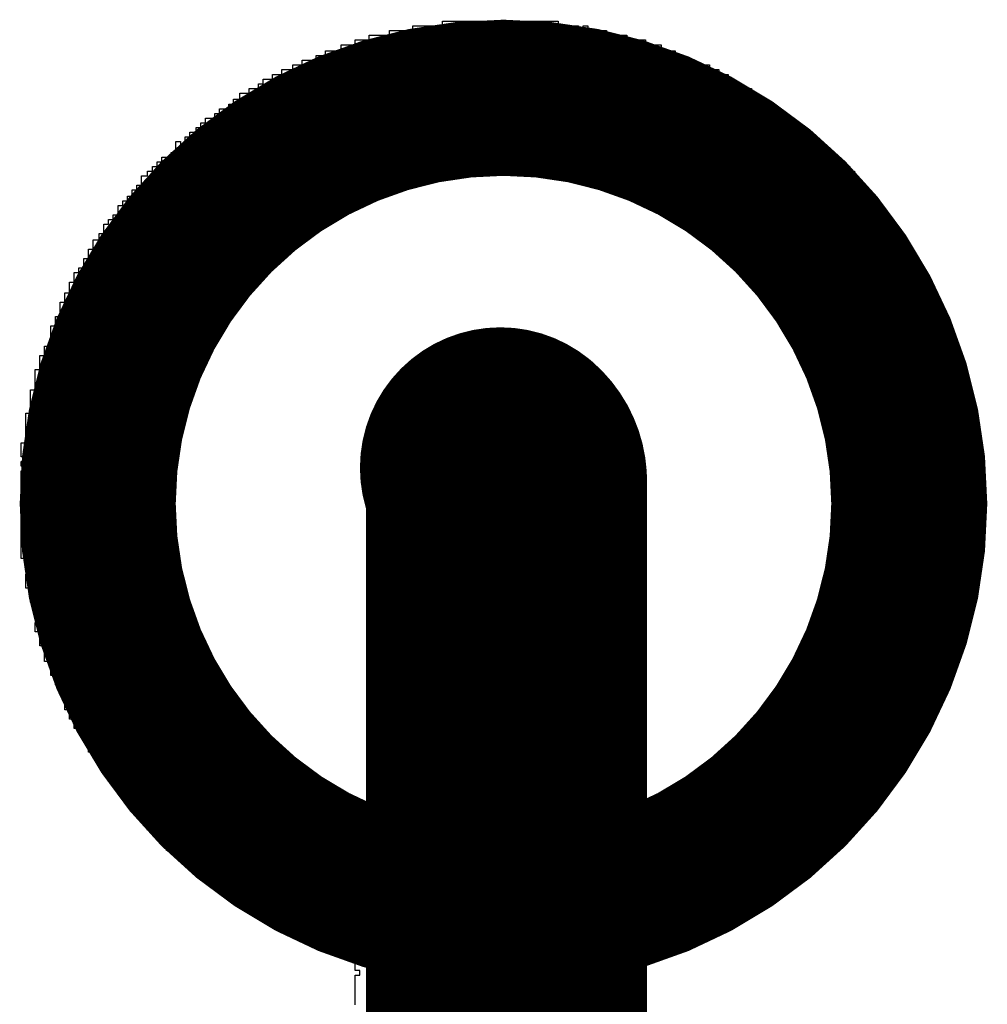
# Model space of a CAD drawing. Extents: x -0.07 to 0.95, y -0.15 to 2.1.
# Tile 15 of 26: x 0.6225 to 0.6845, y 0.7036 to 0.7667. Entities that reach past the tile are written whole.
import ezdxf

# ---------------------------------------------------------------- set-up
doc = ezdxf.new("R2010")
doc.units = 0
doc.layers.get('0').update_dxf_attribs({"linetype": 'CONTINUOUS'})
doc.layers.add('gto', color=2, linetype='CONTINUOUS')

# ---------------------------------------------------------------- blocks, each defined once
blk = doc.blocks.new('D56')
at = {"const_width": 0.005}
blk.add_lwpolyline([(-0.0025, 0, 1), (0.0025, 0, 1)], format="xyb", close=True, dxfattribs=at)
blk = doc.blocks.new('D55')
at = {"const_width": 0.009}
blk.add_lwpolyline([(-0.0045, 0, 1), (0.0045, 0, 1)], format="xyb", close=True, dxfattribs=at)

msp = doc.modelspace()

# ---------------------------------------------------------------- linework, layer by layer
at = {"layer": 'gto', "color": 2}
for points, const_width in [([(0.6795, 0.7357, 1), (0.6275, 0.7357)], 0.01), ([(0.6537, 0.7371, 0.22645), (0.6533, 0.738)], 0.018), ([(0.6275, 0.7357, 1), (0.6795, 0.7357)], 0.01)]:
    msp.add_lwpolyline(points, format="xyb", dxfattribs=dict(at, const_width=const_width))
for points in [[(0.644, 0.7036), (0.644, 0.7039), (0.644, 0.7042), (0.644, 0.7045), (0.644, 0.7049), (0.644, 0.7052), (0.644, 0.7055), (0.6443, 0.7055), (0.6443, 0.7058), (0.644, 0.7058), (0.644, 0.7061), (0.644, 0.7064), (0.644, 0.7067), (0.6431, 0.7067), (0.6431, 0.707), (0.6424, 0.707), (0.6424, 0.7073), (0.6415, 0.7073), (0.6415, 0.7077), (0.6409, 0.7077), (0.6409, 0.708), (0.6403, 0.708), (0.6403, 0.7083), (0.6397, 0.7083), (0.6397, 0.7086), (0.639, 0.7086), (0.639, 0.7089), (0.6384, 0.7089), (0.6384, 0.7092), (0.6378, 0.7092), (0.6378, 0.7095), (0.6372, 0.7095), (0.6372, 0.7098), (0.6369, 0.7098), (0.6369, 0.7101), (0.6369, 0.7104), (0.6366, 0.7104), (0.6366, 0.7108), (0.6362, 0.7108), (0.6362, 0.7104), (0.6366, 0.7104), (0.6366, 0.7101), (0.6362, 0.7101), (0.6362, 0.7104), (0.6359, 0.7104), (0.6359, 0.7108), (0.6353, 0.7108), (0.6353, 0.7111), (0.635, 0.7111), (0.635, 0.7114), (0.6347, 0.7114), (0.6347, 0.7117), (0.6341, 0.7117), (0.6341, 0.712), (0.6338, 0.712), (0.6338, 0.7123), (0.6334, 0.7123), (0.6334, 0.7126), (0.6331, 0.7126), (0.6331, 0.7129), (0.6334, 0.7129), (0.6334, 0.7132), (0.6331, 0.7132), (0.6331, 0.7129), (0.6328, 0.7129), (0.6328, 0.7132), (0.6325, 0.7132), (0.6325, 0.7135), (0.6319, 0.7135), (0.6319, 0.7139), (0.6316, 0.7139), (0.6316, 0.7142), (0.6313, 0.7142), (0.6313, 0.7145), (0.631, 0.7145), (0.631, 0.7148), (0.6307, 0.7148), (0.6307, 0.7151), (0.6307, 0.7154), (0.6303, 0.7154), (0.6303, 0.7157), (0.63, 0.7157), (0.63, 0.716), (0.6297, 0.716), (0.6297, 0.7163), (0.6294, 0.7163), (0.6294, 0.7167), (0.6291, 0.7167), (0.6291, 0.717), (0.6291, 0.7173), (0.6288, 0.7173), (0.6288, 0.7176), (0.6285, 0.7176), (0.6285, 0.7179), (0.6282, 0.7179), (0.6282, 0.7182), (0.6285, 0.7182), (0.6285, 0.7185), (0.6288, 0.7185), (0.6288, 0.7182), (0.6291, 0.7182), (0.6291, 0.7185), (0.6288, 0.7185), (0.6288, 0.7188), (0.6285, 0.7188), (0.6285, 0.7185), (0.6279, 0.7185), (0.6279, 0.7188), (0.6276, 0.7188), (0.6276, 0.7191), (0.6276, 0.7194), (0.6272, 0.7194), (0.6272, 0.7198), (0.6269, 0.7198), (0.6269, 0.7201), (0.6269, 0.7204), (0.6269, 0.7207), (0.6266, 0.7207), (0.6266, 0.721), (0.6263, 0.721), (0.6263, 0.7213), (0.626, 0.7213), (0.626, 0.7216), (0.626, 0.7219), (0.6257, 0.7219), (0.6257, 0.7222), (0.6257, 0.7225), (0.6254, 0.7225), (0.6254, 0.7229), (0.6257, 0.7229), (0.6257, 0.7232), (0.6254, 0.7232), (0.6254, 0.7235), (0.6251, 0.7235), (0.6251, 0.7238), (0.6251, 0.7241), (0.6248, 0.7241), (0.6248, 0.7244), (0.6248, 0.7247), (0.6245, 0.7247), (0.6245, 0.725), (0.6245, 0.7253), (0.6245, 0.7256), (0.6241, 0.7256), (0.6241, 0.726), (0.6241, 0.7263), (0.6241, 0.7266), (0.6238, 0.7266), (0.6238, 0.7269), (0.6238, 0.7272), (0.6238, 0.7275), (0.6235, 0.7275), (0.6235, 0.7278), (0.6235, 0.7281), (0.6238, 0.7281), (0.6238, 0.7284), (0.6238, 0.7288), (0.6235, 0.7288), (0.6235, 0.7291), (0.6235, 0.7294), (0.6232, 0.7294), (0.6232, 0.7297), (0.6232, 0.73), (0.6232, 0.7303), (0.6229, 0.7303), (0.6229, 0.7306), (0.6229, 0.7309), (0.6229, 0.7312), (0.6232, 0.7312), (0.6232, 0.7315), (0.6229, 0.7315), (0.6229, 0.7319), (0.6232, 0.7319), (0.6232, 0.7322), (0.6226, 0.7322), (0.6226, 0.7325), (0.6226, 0.7328), (0.6226, 0.7331), (0.6226, 0.7334), (0.6226, 0.7337), (0.6226, 0.734), (0.6226, 0.7343), (0.6226, 0.7346), (0.6226, 0.735), (0.6226, 0.7353), (0.6226, 0.7356), (0.6226, 0.7359), (0.6226, 0.7362), (0.6226, 0.7365), (0.6226, 0.7368), (0.6226, 0.7371), (0.6226, 0.7374), (0.6226, 0.7378), (0.6229, 0.7378), (0.6229, 0.7381), (0.6226, 0.7381), (0.6226, 0.7384), (0.6229, 0.7384), (0.6229, 0.7381), (0.6232, 0.7381), (0.6232, 0.7384), (0.6229, 0.7384), (0.6229, 0.7387), (0.6226, 0.7387), (0.6226, 0.739), (0.6226, 0.7393), (0.6226, 0.7396), (0.6229, 0.7396), (0.6229, 0.7399), (0.6229, 0.7402), (0.6229, 0.7405), (0.6229, 0.7409), (0.6229, 0.7412), (0.6229, 0.7415), (0.6232, 0.7415), (0.6232, 0.7418), (0.6232, 0.7421), (0.6232, 0.7424), (0.6232, 0.7427), (0.6232, 0.743), (0.6235, 0.743), (0.6235, 0.7433), (0.6235, 0.7436), (0.6235, 0.744), (0.6235, 0.7443), (0.6238, 0.7443), (0.6238, 0.7446), (0.6238, 0.7449), (0.6238, 0.7452), (0.6241, 0.7452), (0.6241, 0.7455), (0.6241, 0.7458), (0.6245, 0.7458), (0.6245, 0.7461), (0.6248, 0.7461), (0.6248, 0.7464), (0.6245, 0.7464), (0.6245, 0.7467), (0.6245, 0.7471), (0.6248, 0.7471), (0.6248, 0.7474), (0.6248, 0.7477), (0.6251, 0.7477), (0.6251, 0.748), (0.6251, 0.7483), (0.6251, 0.7486), (0.6254, 0.7486), (0.6254, 0.7489), (0.6254, 0.7492), (0.6257, 0.7492), (0.6257, 0.7495), (0.6257, 0.7499), (0.626, 0.7499), (0.626, 0.7502), (0.626, 0.7505), (0.6263, 0.7505), (0.6263, 0.7508), (0.6266, 0.7508), (0.6266, 0.7511), (0.6266, 0.7514), (0.6269, 0.7514), (0.6269, 0.7517), (0.6269, 0.752), (0.6272, 0.752), (0.6272, 0.7523), (0.6272, 0.7526), (0.6276, 0.7526), (0.6276, 0.753), (0.6279, 0.753), (0.6279, 0.7533), (0.6279, 0.7536), (0.6282, 0.7536), (0.6282, 0.7539), (0.6285, 0.7539), (0.6285, 0.7542), (0.6288, 0.7542), (0.6288, 0.7545), (0.6288, 0.7548), (0.6291, 0.7548), (0.6291, 0.7551), (0.6294, 0.7551), (0.6294, 0.7554), (0.6297, 0.7554), (0.6297, 0.7558), (0.63, 0.7558), (0.63, 0.7554), (0.6303, 0.7554), (0.6303, 0.7557), (0.63, 0.7558), (0.63, 0.7561), (0.6303, 0.7561), (0.6303, 0.7564), (0.6303, 0.7567), (0.6307, 0.7567), (0.6307, 0.757), (0.631, 0.757), (0.631, 0.7567), (0.6313, 0.7567), (0.6313, 0.757), (0.631, 0.757), (0.631, 0.7573), (0.6313, 0.7573), (0.6313, 0.7576), (0.6316, 0.7576), (0.6316, 0.7573), (0.6319, 0.7573), (0.6319, 0.7576), (0.6316, 0.7576), (0.6316, 0.7579), (0.6322, 0.7579), (0.6322, 0.7582), (0.6325, 0.7582), (0.6325, 0.7579), (0.6328, 0.7579), (0.6328, 0.7576), (0.6331, 0.7576), (0.6331, 0.7579), (0.6328, 0.7579), (0.6328, 0.7582), (0.6325, 0.7582), (0.6325, 0.7585), (0.6325, 0.7589), (0.6328, 0.7589), (0.6328, 0.7585), (0.6331, 0.7585), (0.6331, 0.7589), (0.6331, 0.7592), (0.6334, 0.7592), (0.6334, 0.7595), (0.6338, 0.7595), (0.6338, 0.7598), (0.6341, 0.7598), (0.6341, 0.7601), (0.6344, 0.7601), (0.6344, 0.7604), (0.635, 0.7604), (0.635, 0.7607), (0.6353, 0.7607), (0.6353, 0.7604), (0.6356, 0.7604), (0.6356, 0.7607), (0.6353, 0.7607), (0.6353, 0.761), (0.6359, 0.761), (0.6359, 0.7613), (0.6362, 0.7613), (0.6362, 0.761), (0.6366, 0.761), (0.6366, 0.7613), (0.6362, 0.7613), (0.6362, 0.7616), (0.6366, 0.7616), (0.6366, 0.762), (0.6372, 0.762), (0.6372, 0.7623), (0.6378, 0.7623), (0.6378, 0.762), (0.6381, 0.762), (0.6381, 0.7623), (0.6378, 0.7623), (0.6378, 0.7626), (0.6381, 0.7626), (0.6381, 0.7629), (0.6387, 0.7629), (0.6387, 0.7632), (0.6393, 0.7632), (0.6393, 0.7635), (0.64, 0.7635), (0.64, 0.7638), (0.6406, 0.7638), (0.6406, 0.7641), (0.6415, 0.7641), (0.6415, 0.7644), (0.6421, 0.7644), (0.6421, 0.7647), (0.6431, 0.7647), (0.6431, 0.7651), (0.644, 0.7651), (0.644, 0.7654), (0.6449, 0.7654), (0.6449, 0.7657), (0.6462, 0.7657), (0.6462, 0.766), (0.6477, 0.766), (0.6477, 0.7663), (0.6496, 0.7663), (0.6496, 0.7666), (0.657, 0.7666), (0.657, 0.7663)], [(0.657, 0.7663), (0.6577, 0.7663), (0.6577, 0.766), (0.658, 0.766), (0.658, 0.7663), (0.6583, 0.7663), (0.6583, 0.766), (0.6586, 0.766), (0.6586, 0.7663), (0.6589, 0.7663), (0.6589, 0.766), (0.6601, 0.766), (0.6601, 0.7657), (0.6614, 0.7657), (0.6614, 0.7654), (0.6626, 0.7654), (0.6626, 0.7651), (0.6636, 0.7651), (0.6636, 0.7647), (0.6636, 0.7644), (0.6636, 0.7644), (0.6636, 0.7644), (0.6636, 0.7644), (0.6636, 0.7644), (0.6632, 0.7644), (0.6632, 0.7641), (0.6636, 0.7641), (0.6636, 0.7644), (0.6639, 0.7644), (0.6639, 0.7647), (0.6645, 0.7647), (0.6645, 0.7644), (0.6642, 0.7644), (0.6642, 0.7641), (0.6645, 0.7641), (0.6645, 0.7644), (0.6651, 0.7644), (0.6651, 0.7641), (0.6654, 0.7641), (0.6654, 0.7638), (0.6667, 0.7638), (0.6667, 0.7635), (0.6673, 0.7635), (0.6673, 0.7632), (0.6679, 0.7632), (0.6679, 0.7629), (0.6682, 0.7629), (0.6682, 0.7626), (0.6682, 0.7623), (0.6685, 0.7623), (0.6685, 0.762), (0.6688, 0.762), (0.6688, 0.7623), (0.6685, 0.7623), (0.6685, 0.7626), (0.6688, 0.7626), (0.6688, 0.7623), (0.6694, 0.7623), (0.6694, 0.762), (0.6698, 0.762), (0.6698, 0.7616), (0.6701, 0.7616), (0.6701, 0.7613), (0.6704, 0.7613), (0.6704, 0.761), (0.6704, 0.7607), (0.6707, 0.7607), (0.6707, 0.761), (0.6713, 0.761), (0.6713, 0.7607), (0.6716, 0.7607), (0.6716, 0.7604), (0.6716, 0.7601), (0.6725, 0.7601), (0.6725, 0.7598), (0.6729, 0.7598), (0.6729, 0.7595), (0.6732, 0.7595), (0.6732, 0.7592), (0.6732, 0.7589), (0.6729, 0.7589), (0.6729, 0.7585), (0.6732, 0.7585), (0.6732, 0.7589), (0.6735, 0.7589), (0.6735, 0.7585), (0.6744, 0.7585), (0.6744, 0.7582), (0.6747, 0.7582), (0.6747, 0.7579), (0.675, 0.7579), (0.675, 0.7576), (0.6753, 0.7576), (0.6753, 0.7573), (0.6757, 0.7573), (0.6757, 0.757), (0.676, 0.757), (0.676, 0.7567), (0.676, 0.7564), (0.6763, 0.7564), (0.6763, 0.7561), (0.676, 0.7561), (0.676, 0.7558), (0.6769, 0.7557), (0.6769, 0.7554), (0.6772, 0.7554), (0.6772, 0.7551), (0.6775, 0.7551), (0.6775, 0.7548), (0.6772, 0.7548), (0.6772, 0.7545), (0.6778, 0.7545), (0.6778, 0.7542), (0.6775, 0.7542), (0.6775, 0.7539), (0.6778, 0.7539), (0.6778, 0.7542), (0.6781, 0.7542), (0.6781, 0.7539), (0.6784, 0.7539), (0.6784, 0.7536), (0.6784, 0.7533), (0.6788, 0.7533), (0.6788, 0.753), (0.6791, 0.753), (0.6791, 0.7526), (0.6791, 0.7523), (0.6794, 0.7523), (0.6794, 0.752), (0.6797, 0.752), (0.6797, 0.7517), (0.6797, 0.7514), (0.68, 0.7514), (0.68, 0.7511), (0.68, 0.7508), (0.6803, 0.7508), (0.6803, 0.7505), (0.6803, 0.7502), (0.6806, 0.7502), (0.6806, 0.7499), (0.6809, 0.7499), (0.6809, 0.7495), (0.6809, 0.7492), (0.6809, 0.7489), (0.6812, 0.7489), (0.6812, 0.7486), (0.6812, 0.7483), (0.6815, 0.7483), (0.6815, 0.748), (0.6815, 0.7477), (0.6815, 0.7474), (0.6819, 0.7474), (0.6819, 0.7471), (0.6819, 0.7467), (0.6822, 0.7467), (0.6822, 0.7464), (0.6822, 0.7461), (0.6825, 0.7461), (0.6825, 0.7458), (0.6825, 0.7455), (0.6825, 0.7452), (0.6828, 0.7452), (0.6828, 0.7449), (0.6828, 0.7446), (0.6825, 0.7446), (0.6825, 0.7449), (0.6822, 0.7449), (0.6822, 0.7446), (0.6825, 0.7446), (0.6825, 0.7443), (0.6828, 0.7443), (0.6828, 0.744), (0.6831, 0.744), (0.6831, 0.7436), (0.6828, 0.7436), (0.6828, 0.7433), (0.6831, 0.7433), (0.6831, 0.743), (0.6831, 0.7427), (0.6834, 0.7427), (0.6834, 0.7424), (0.6834, 0.7421), (0.6834, 0.7418), (0.6834, 0.7415), (0.6837, 0.7415), (0.6837, 0.7412), (0.6837, 0.7409), (0.6837, 0.7405), (0.6837, 0.7402), (0.6837, 0.7399), (0.6837, 0.7396), (0.6837, 0.7393), (0.684, 0.7393), (0.684, 0.739), (0.684, 0.7387), (0.684, 0.7384), (0.684, 0.7381), (0.684, 0.7378), (0.684, 0.7374), (0.684, 0.7371), (0.684, 0.7368), (0.684, 0.7365), (0.684, 0.7362), (0.684, 0.7359), (0.684, 0.7356), (0.684, 0.7353), (0.684, 0.735), (0.684, 0.7346), (0.684, 0.7343), (0.684, 0.734), (0.6837, 0.734), (0.6837, 0.7343), (0.6834, 0.7343), (0.6834, 0.734), (0.6837, 0.734), (0.6837, 0.7337), (0.684, 0.7337), (0.684, 0.7334), (0.6837, 0.7334), (0.6837, 0.7331), (0.684, 0.7331), (0.684, 0.7328), (0.684, 0.7325), (0.6837, 0.7325), (0.6837, 0.7328), (0.6834, 0.7328), (0.6834, 0.7331), (0.6831, 0.7331), (0.6831, 0.7328), (0.6834, 0.7328), (0.6834, 0.7325), (0.6834, 0.7322), (0.6837, 0.7322), (0.6837, 0.7319), (0.6837, 0.7315), (0.6837, 0.7312), (0.6837, 0.7309), (0.6837, 0.7306), (0.6834, 0.7306), (0.6834, 0.7303), (0.6831, 0.7303), (0.6831, 0.73), (0.6834, 0.73), (0.6834, 0.7297), (0.6834, 0.7294), (0.6834, 0.7291), (0.6831, 0.7291), (0.6831, 0.7288), (0.6828, 0.7288), (0.6828, 0.7284), (0.6831, 0.7284), (0.6831, 0.7281), (0.6831, 0.7278), (0.6828, 0.7278), (0.6828, 0.7275), (0.6828, 0.7272), (0.6825, 0.7272), (0.6825, 0.7269), (0.6828, 0.7269), (0.6828, 0.7266), (0.6825, 0.7266), (0.6825, 0.7263), (0.6825, 0.726), (0.6822, 0.726), (0.6822, 0.7256), (0.6819, 0.7256), (0.6819, 0.7253), (0.6822, 0.7253), (0.6822, 0.725), (0.6819, 0.725), (0.6819, 0.7247), (0.6819, 0.7244), (0.6819, 0.7241), (0.6815, 0.7241), (0.6815, 0.7238), (0.6812, 0.7238), (0.6812, 0.7235), (0.6812, 0.7232), (0.6809, 0.7232), (0.6809, 0.7229), (0.6806, 0.7229), (0.6806, 0.7225), (0.6809, 0.7225), (0.6809, 0.7222), (0.6806, 0.7222), (0.6806, 0.7219), (0.6806, 0.7216), (0.6803, 0.7216), (0.6803, 0.7213), (0.68, 0.7213), (0.68, 0.721), (0.68, 0.7207), (0.68, 0.7204), (0.6797, 0.7204), (0.6797, 0.7201), (0.6797, 0.7198), (0.6794, 0.7198), (0.6794, 0.7194), (0.6791, 0.7194), (0.6791, 0.7191), (0.6791, 0.7188), (0.6788, 0.7188), (0.6788, 0.7185), (0.6784, 0.7185), (0.6784, 0.7182), (0.6784, 0.7179), (0.6781, 0.7179), (0.6781, 0.7176), (0.6778, 0.7176), (0.6778, 0.7173), (0.6775, 0.7173), (0.6775, 0.717), (0.6775, 0.7167), (0.6772, 0.7167), (0.6772, 0.7163), (0.6769, 0.7163), (0.6769, 0.716), (0.6766, 0.716), (0.6766, 0.7157), (0.6763, 0.7157), (0.6763, 0.716), (0.676, 0.716), (0.676, 0.7163), (0.6757, 0.7163), (0.6757, 0.716), (0.676, 0.716), (0.676, 0.7157), (0.6763, 0.7157), (0.6763, 0.7154), (0.676, 0.7154), (0.676, 0.7151), (0.6757, 0.7151), (0.6757, 0.7148), (0.6753, 0.7148), (0.6753, 0.7145), (0.675, 0.7145), (0.675, 0.7142), (0.6747, 0.7142), (0.6747, 0.7139), (0.6744, 0.7139), (0.6744, 0.7135), (0.6741, 0.7135), (0.6741, 0.7132), (0.6738, 0.7132), (0.6738, 0.7129), (0.6735, 0.7129), (0.6735, 0.7126), (0.6732, 0.7126), (0.6732, 0.7123), (0.6729, 0.7123), (0.6729, 0.712), (0.6722, 0.712), (0.6722, 0.7117), (0.6719, 0.7117), (0.6719, 0.7114), (0.6713, 0.7114), (0.6713, 0.7111), (0.6713, 0.7108), (0.671, 0.7108), (0.671, 0.7111), (0.6707, 0.7111), (0.6707, 0.7108), (0.6707, 0.7104), (0.6701, 0.7104), (0.6701, 0.7101), (0.6698, 0.7101), (0.6698, 0.7098), (0.6694, 0.7098), (0.6694, 0.7095), (0.6688, 0.7095), (0.6688, 0.7092), (0.6679, 0.7092), (0.6679, 0.7095), (0.6676, 0.7095), (0.6676, 0.7092), (0.6679, 0.7092), (0.6679, 0.7089), (0.6676, 0.7089), (0.6676, 0.7086), (0.667, 0.7086), (0.667, 0.7083), (0.6663, 0.7083), (0.6663, 0.7086), (0.666, 0.7086), (0.666, 0.7083), (0.6663, 0.7083), (0.6663, 0.708), (0.666, 0.708), (0.666, 0.7083), (0.6657, 0.7083), (0.6657, 0.708), (0.6657, 0.7077), (0.6651, 0.7077), (0.6651, 0.7073), (0.6642, 0.7073), (0.6642, 0.707), (0.6636, 0.707), (0.6636, 0.7067), (0.6626, 0.7067), (0.6626, 0.7064), (0.6626, 0.7061), (0.6626, 0.7058), (0.6623, 0.7058), (0.6623, 0.7055), (0.6626, 0.7055), (0.6626, 0.7052), (0.6623, 0.7052), (0.6623, 0.7049), (0.6626, 0.7049), (0.6626, 0.7045), (0.6626, 0.7042), (0.6626, 0.7039), (0.6626, 0.7036)], [(0.6487, 0.7657), (0.6483, 0.7657), (0.6483, 0.7654), (0.6483, 0.7651), (0.6487, 0.7651), (0.6487, 0.7654), (0.6487, 0.7657)], [(0.6496, 0.766), (0.6493, 0.766), (0.6493, 0.7657), (0.649, 0.7657), (0.649, 0.7654), (0.6493, 0.7654), (0.6493, 0.7651), (0.649, 0.7651), (0.649, 0.7647), (0.6487, 0.7647), (0.6487, 0.7644), (0.649, 0.7644), (0.649, 0.7641), (0.6493, 0.7641), (0.6493, 0.7644), (0.649, 0.7644), (0.649, 0.7647), (0.6493, 0.7647), (0.6493, 0.7651), (0.6496, 0.7651), (0.6496, 0.7654), (0.6493, 0.7654), (0.6493, 0.7657), (0.6496, 0.7657), (0.6496, 0.766)], [(0.6573, 0.766), (0.657, 0.766), (0.657, 0.7657), (0.6573, 0.7657), (0.6573, 0.766)], [(0.6598, 0.7657), (0.6595, 0.7657), (0.6595, 0.7654), (0.6598, 0.7654), (0.6598, 0.7657)], [(0.6449, 0.7651), (0.6446, 0.7651), (0.6446, 0.7647), (0.6449, 0.7647), (0.6449, 0.7644), (0.6452, 0.7644), (0.6452, 0.7647), (0.6449, 0.7647), (0.6449, 0.7651)], [(0.6456, 0.7654), (0.6452, 0.7654), (0.6452, 0.7651), (0.6456, 0.7651), (0.6456, 0.7647), (0.6459, 0.7647), (0.6459, 0.7651), (0.6456, 0.7651), (0.6456, 0.7654)], [(0.6462, 0.7654), (0.6459, 0.7654), (0.6459, 0.7651), (0.6462, 0.7651), (0.6462, 0.7654)], [(0.6474, 0.7654), (0.6471, 0.7654), (0.6471, 0.7651), (0.6474, 0.7651), (0.6474, 0.7654)], [(0.648, 0.7651), (0.6477, 0.7651), (0.6477, 0.7647), (0.648, 0.7647), (0.648, 0.7651)], [(0.6573, 0.7654), (0.657, 0.7654), (0.657, 0.7651), (0.6573, 0.7651), (0.6573, 0.7654)], [(0.658, 0.7651), (0.6577, 0.7651), (0.6577, 0.7647), (0.658, 0.7647), (0.658, 0.7651)], [(0.6583, 0.7654), (0.658, 0.7654), (0.658, 0.7651), (0.6583, 0.7651), (0.6583, 0.7647), (0.6586, 0.7647), (0.6586, 0.7651), (0.6583, 0.7651), (0.6583, 0.7654)], [(0.6589, 0.7654), (0.6586, 0.7654), (0.6586, 0.7651), (0.6589, 0.7651), (0.6589, 0.7654)], [(0.6598, 0.7651), (0.6595, 0.7651), (0.6595, 0.7647), (0.6598, 0.7647), (0.6598, 0.7651)], [(0.6614, 0.7654), (0.6611, 0.7654), (0.6611, 0.7651), (0.6614, 0.7651), (0.6614, 0.7654)], [(0.6474, 0.7647), (0.6474, 0.7644), (0.6477, 0.7644), (0.6477, 0.7647), (0.6474, 0.7647)], [(0.6573, 0.7647), (0.657, 0.7647), (0.657, 0.7644), (0.6573, 0.7644), (0.6573, 0.7647)], [(0.6583, 0.7644), (0.6577, 0.7644), (0.6577, 0.7641), (0.6583, 0.7641), (0.6583, 0.7644)], [(0.6598, 0.7644), (0.6595, 0.7644), (0.6595, 0.7641), (0.6598, 0.7641), (0.6598, 0.7644)], [(0.6421, 0.7638), (0.6418, 0.7638), (0.6418, 0.7635), (0.6421, 0.7635), (0.6421, 0.7638)], [(0.6406, 0.7635), (0.6403, 0.7635), (0.6403, 0.7632), (0.6406, 0.7632), (0.6406, 0.7635)], [(0.6412, 0.7632), (0.6409, 0.7632), (0.6409, 0.7629), (0.6412, 0.7629), (0.6412, 0.7632)], [(0.6418, 0.7635), (0.6415, 0.7635), (0.6415, 0.7632), (0.6415, 0.7629), (0.6415, 0.7626), (0.6418, 0.7626), (0.6418, 0.7629), (0.6418, 0.7632), (0.6418, 0.7635)], [(0.6654, 0.7635), (0.6651, 0.7635), (0.6651, 0.7632), (0.6651, 0.7629), (0.6654, 0.7629), (0.6654, 0.7632), (0.6654, 0.7635)], [(0.6673, 0.7632), (0.667, 0.7632), (0.667, 0.7629), (0.6673, 0.7629), (0.6673, 0.7632)], [(0.639, 0.7626), (0.6387, 0.7626), (0.6387, 0.7623), (0.639, 0.7623), (0.639, 0.7626)], [(0.6657, 0.7626), (0.6654, 0.7626), (0.6654, 0.7623), (0.6657, 0.7623), (0.6657, 0.7626)], [(0.6663, 0.7629), (0.6657, 0.7629), (0.6657, 0.7626), (0.6663, 0.7626), (0.6663, 0.7629)], [(0.6679, 0.7626), (0.6676, 0.7626), (0.6676, 0.7623), (0.6679, 0.7623), (0.6679, 0.7626)], [(0.6387, 0.7623), (0.6384, 0.7623), (0.6384, 0.762), (0.6387, 0.762), (0.6387, 0.7616), (0.639, 0.7616), (0.639, 0.762), (0.6387, 0.762), (0.6387, 0.7623)], [(0.64, 0.7623), (0.6397, 0.7623), (0.6397, 0.762), (0.64, 0.762), (0.64, 0.7616), (0.6403, 0.7616), (0.6403, 0.762), (0.64, 0.762), (0.64, 0.7623)], [(0.6406, 0.7623), (0.6403, 0.7623), (0.6403, 0.762), (0.6406, 0.762), (0.6406, 0.7623)], [(0.6657, 0.762), (0.6654, 0.762), (0.6654, 0.7616), (0.6657, 0.7616), (0.6657, 0.762)], [(0.6663, 0.7623), (0.666, 0.7623), (0.666, 0.762), (0.6663, 0.762), (0.6663, 0.7623)], [(0.6685, 0.762), (0.6682, 0.762), (0.6682, 0.7616), (0.6685, 0.7616), (0.6685, 0.762)], [(0.6701, 0.7613), (0.6694, 0.7613), (0.6694, 0.761), (0.6701, 0.761), (0.6701, 0.7613)], [(0.6362, 0.7607), (0.6359, 0.7607), (0.6359, 0.7604), (0.6362, 0.7604), (0.6362, 0.7607)], [(0.6369, 0.7607), (0.6366, 0.7607), (0.6366, 0.7604), (0.6369, 0.7604), (0.6369, 0.7607)], [(0.6701, 0.7607), (0.6698, 0.7607), (0.6698, 0.7604), (0.6701, 0.7604), (0.6701, 0.7607)], [(0.6353, 0.7604), (0.635, 0.7604), (0.635, 0.7601), (0.6353, 0.7601), (0.6353, 0.7604)], [(0.6369, 0.7601), (0.6366, 0.7601), (0.6366, 0.7598), (0.6362, 0.7598), (0.6362, 0.7595), (0.6366, 0.7595), (0.6366, 0.7598), (0.6369, 0.7598), (0.6369, 0.7601)], [(0.6704, 0.7604), (0.6701, 0.7604), (0.6701, 0.7601), (0.6701, 0.7598), (0.6704, 0.7598), (0.6704, 0.7601), (0.6704, 0.7604)], [(0.671, 0.7604), (0.6707, 0.7604), (0.6707, 0.7601), (0.671, 0.7601), (0.671, 0.7604)], [(0.6353, 0.7595), (0.635, 0.7595), (0.635, 0.7592), (0.6353, 0.7592), (0.6353, 0.7595)], [(0.6362, 0.7595), (0.6359, 0.7595), (0.6359, 0.7592), (0.6362, 0.7592), (0.6362, 0.7595)], [(0.6701, 0.7598), (0.6698, 0.7598), (0.6698, 0.7595), (0.6701, 0.7595), (0.6701, 0.7598)], [(0.6344, 0.7592), (0.6341, 0.7592), (0.6341, 0.7589), (0.6344, 0.7589), (0.6344, 0.7592)], [(0.6338, 0.7582), (0.6334, 0.7582), (0.6334, 0.7579), (0.6338, 0.7579), (0.6338, 0.7582)], [(0.6344, 0.7582), (0.6341, 0.7582), (0.6341, 0.7579), (0.6344, 0.7579), (0.6344, 0.7582)], [(0.6732, 0.7582), (0.6732, 0.7579), (0.6735, 0.7579), (0.6735, 0.7582), (0.6732, 0.7582)], [(0.6744, 0.7582), (0.6741, 0.7582), (0.6741, 0.7579), (0.6744, 0.7579), (0.6744, 0.7582)], [(0.6338, 0.7576), (0.6334, 0.7576), (0.6334, 0.7573), (0.6338, 0.7573), (0.6338, 0.757), (0.6341, 0.757), (0.6341, 0.7573), (0.6338, 0.7573), (0.6338, 0.7576)], [(0.6725, 0.7579), (0.6722, 0.7579), (0.6722, 0.7576), (0.6725, 0.7576), (0.6725, 0.7579)], [(0.6319, 0.7567), (0.6316, 0.7567), (0.6316, 0.7564), (0.6319, 0.7564), (0.6319, 0.7567)], [(0.6334, 0.7573), (0.6331, 0.7573), (0.6331, 0.757), (0.6334, 0.757), (0.6334, 0.7573)], [(0.6732, 0.7573), (0.6729, 0.7573), (0.6729, 0.757), (0.6732, 0.757), (0.6732, 0.7573)], [(0.631, 0.7564), (0.6307, 0.7564), (0.6307, 0.7561), (0.631, 0.7561), (0.631, 0.7564)], [(0.6744, 0.7561), (0.6744, 0.7558), (0.6744, 0.7554), (0.6747, 0.7554), (0.6747, 0.7558), (0.6747, 0.7561), (0.6744, 0.7561)], [(0.6757, 0.7561), (0.6753, 0.7561), (0.6753, 0.7558), (0.6757, 0.7558), (0.6757, 0.7561)], [(0.6319, 0.7558), (0.6316, 0.7558), (0.6316, 0.7554), (0.6313, 0.7554), (0.6313, 0.7551), (0.6313, 0.7548), (0.6316, 0.7548), (0.6316, 0.7551), (0.6316, 0.7554), (0.6319, 0.7554), (0.6319, 0.7558)], [(0.631, 0.7548), (0.6307, 0.7548), (0.6307, 0.7545), (0.631, 0.7545), (0.631, 0.7542), (0.6313, 0.7542), (0.6313, 0.7545), (0.631, 0.7545), (0.631, 0.7548)], [(0.6322, 0.7554), (0.6319, 0.7554), (0.6319, 0.7551), (0.6319, 0.7548), (0.6322, 0.7548), (0.6322, 0.7551), (0.6322, 0.7554)], [(0.6753, 0.7554), (0.675, 0.7554), (0.675, 0.7551), (0.6753, 0.7551), (0.6753, 0.7548), (0.6757, 0.7548), (0.6757, 0.7551), (0.6753, 0.7551), (0.6753, 0.7554)], [(0.6763, 0.7551), (0.676, 0.7551), (0.676, 0.7548), (0.6763, 0.7548), (0.6763, 0.7551)], [(0.6753, 0.7545), (0.675, 0.7545), (0.675, 0.7542), (0.6753, 0.7542), (0.6753, 0.7545)], [(0.6772, 0.7542), (0.6769, 0.7542), (0.6769, 0.7539), (0.6772, 0.7539), (0.6772, 0.7542)], [(0.6291, 0.7536), (0.6288, 0.7536), (0.6288, 0.7533), (0.6291, 0.7533), (0.6291, 0.753), (0.6294, 0.753), (0.6294, 0.7533), (0.6291, 0.7533), (0.6291, 0.7536)], [(0.6297, 0.7536), (0.6294, 0.7536), (0.6294, 0.7533), (0.6297, 0.7533), (0.6297, 0.7536)], [(0.6285, 0.7533), (0.6282, 0.7533), (0.6282, 0.753), (0.6285, 0.753), (0.6285, 0.7533)], [(0.6291, 0.753), (0.6288, 0.753), (0.6288, 0.7526), (0.6288, 0.7523), (0.6288, 0.752), (0.6285, 0.752), (0.6285, 0.7517), (0.6288, 0.7517), (0.6288, 0.752), (0.6291, 0.752), (0.6291, 0.7523), (0.6291, 0.7526), (0.6291, 0.753)], [(0.6282, 0.7523), (0.6279, 0.7523), (0.6279, 0.752), (0.6282, 0.752), (0.6282, 0.7523)], [(0.6285, 0.7526), (0.6282, 0.7526), (0.6282, 0.7523), (0.6285, 0.7523), (0.6285, 0.7526)], [(0.6297, 0.7523), (0.6294, 0.7523), (0.6294, 0.752), (0.6291, 0.752), (0.6291, 0.7517), (0.6294, 0.7517), (0.6294, 0.752), (0.6297, 0.752), (0.6297, 0.7523)], [(0.6775, 0.7523), (0.6772, 0.7523), (0.6772, 0.752), (0.6775, 0.752), (0.6775, 0.7523)], [(0.6781, 0.7526), (0.6778, 0.7526), (0.6778, 0.7523), (0.6781, 0.7523), (0.6781, 0.7526)], [(0.6788, 0.7526), (0.6784, 0.7526), (0.6784, 0.7523), (0.6788, 0.7523), (0.6788, 0.752), (0.6791, 0.752), (0.6791, 0.7523), (0.6788, 0.7523), (0.6788, 0.7526)], [(0.6803, 0.7502), (0.68, 0.7502), (0.68, 0.7499), (0.6803, 0.7499), (0.6803, 0.7502)], [(0.6266, 0.7495), (0.6263, 0.7495), (0.6263, 0.7492), (0.6266, 0.7492), (0.6266, 0.7495)], [(0.6803, 0.7492), (0.68, 0.7492), (0.68, 0.7489), (0.6803, 0.7489), (0.6803, 0.7492)], [(0.6263, 0.7489), (0.626, 0.7489), (0.626, 0.7486), (0.6263, 0.7486), (0.6263, 0.7483), (0.626, 0.7483), (0.626, 0.748), (0.626, 0.7477), (0.6263, 0.7477), (0.6263, 0.748), (0.6266, 0.748), (0.6266, 0.7477), (0.6269, 0.7477), (0.6269, 0.748), (0.6266, 0.748), (0.6266, 0.7483), (0.6266, 0.7486), (0.6263, 0.7486), (0.6263, 0.7489)], [(0.6269, 0.7489), (0.6266, 0.7489), (0.6266, 0.7486), (0.6269, 0.7486), (0.6269, 0.7489)], [(0.6809, 0.7489), (0.6806, 0.7489), (0.6806, 0.7486), (0.6809, 0.7486), (0.6809, 0.7489)], [(0.6257, 0.7483), (0.6254, 0.7483), (0.6254, 0.748), (0.6257, 0.748), (0.6257, 0.7483)], [(0.6806, 0.748), (0.6803, 0.748), (0.6803, 0.7477), (0.6806, 0.7477), (0.6806, 0.748)], [(0.6812, 0.7483), (0.6809, 0.7483), (0.6809, 0.748), (0.6812, 0.748), (0.6812, 0.7483)], [(0.6257, 0.7477), (0.6254, 0.7477), (0.6254, 0.7474), (0.6257, 0.7474), (0.6257, 0.7477)], [(0.6263, 0.7474), (0.626, 0.7474), (0.626, 0.7471), (0.6263, 0.7471), (0.6263, 0.7474)], [(0.6806, 0.7474), (0.6803, 0.7474), (0.6803, 0.7471), (0.6806, 0.7471), (0.6806, 0.7474)], [(0.6822, 0.7461), (0.6819, 0.7461), (0.6819, 0.7458), (0.6822, 0.7458), (0.6822, 0.7461)], [(0.6245, 0.7449), (0.6241, 0.7449), (0.6241, 0.7446), (0.6245, 0.7446), (0.6245, 0.7449)], [(0.6819, 0.743), (0.6819, 0.7427), (0.6822, 0.7427), (0.6822, 0.7424), (0.6825, 0.7424), (0.6825, 0.7427), (0.6822, 0.7427), (0.6822, 0.743), (0.6819, 0.743)], [(0.6828, 0.7433), (0.6825, 0.7433), (0.6825, 0.743), (0.6828, 0.743), (0.6828, 0.7433)], [(0.6241, 0.7427), (0.6238, 0.7427), (0.6238, 0.7424), (0.6241, 0.7424), (0.6241, 0.7427)], [(0.6825, 0.7421), (0.6822, 0.7421), (0.6822, 0.7418), (0.6825, 0.7418), (0.6825, 0.7421)], [(0.6828, 0.7412), (0.6825, 0.7412), (0.6825, 0.7409), (0.6828, 0.7409), (0.6828, 0.7412)], [(0.6235, 0.7409), (0.6232, 0.7409), (0.6232, 0.7405), (0.6235, 0.7405), (0.6235, 0.7402), (0.6238, 0.7402), (0.6238, 0.7405), (0.6235, 0.7405), (0.6235, 0.7409)], [(0.6245, 0.7409), (0.6241, 0.7409), (0.6241, 0.7405), (0.6245, 0.7405), (0.6245, 0.7409)], [(0.6831, 0.7405), (0.6828, 0.7405), (0.6828, 0.7402), (0.6831, 0.7402), (0.6831, 0.7399), (0.6834, 0.7399), (0.6834, 0.7402), (0.6831, 0.7402), (0.6831, 0.7405)], [(0.6238, 0.7399), (0.6235, 0.7399), (0.6235, 0.7396), (0.6238, 0.7396), (0.6238, 0.7393), (0.6241, 0.7393), (0.6241, 0.7396), (0.6238, 0.7396), (0.6238, 0.7399)], [(0.6819, 0.7399), (0.6819, 0.7396), (0.6822, 0.7396), (0.6822, 0.7399), (0.6819, 0.7399)], [(0.6825, 0.7402), (0.6822, 0.7402), (0.6822, 0.7399), (0.6825, 0.7399), (0.6825, 0.7396), (0.6828, 0.7396), (0.6828, 0.7393), (0.6831, 0.7393), (0.6831, 0.7396), (0.6828, 0.7396), (0.6828, 0.7399), (0.6825, 0.7399), (0.6825, 0.7402)], [(0.6235, 0.7396), (0.6232, 0.7396), (0.6232, 0.7393), (0.6235, 0.7393), (0.6235, 0.7396)], [(0.6825, 0.7393), (0.6822, 0.7393), (0.6822, 0.739), (0.6825, 0.739), (0.6825, 0.7387), (0.6828, 0.7387), (0.6828, 0.739), (0.6825, 0.739), (0.6825, 0.7393)], [(0.6238, 0.739), (0.6235, 0.739), (0.6235, 0.7387), (0.6238, 0.7387), (0.6238, 0.739)], [(0.6837, 0.739), (0.6834, 0.739), (0.6834, 0.7387), (0.6837, 0.7387), (0.6837, 0.739)], [(0.6235, 0.7378), (0.6232, 0.7378), (0.6232, 0.7374), (0.6235, 0.7374), (0.6235, 0.7378)], [(0.6241, 0.7381), (0.6238, 0.7381), (0.6238, 0.7378), (0.6241, 0.7378), (0.6241, 0.7381)], [(0.6245, 0.7384), (0.6241, 0.7384), (0.6241, 0.7381), (0.6245, 0.7381), (0.6245, 0.7384)], [(0.6831, 0.7381), (0.6828, 0.7381), (0.6828, 0.7378), (0.6831, 0.7378), (0.6831, 0.7381)], [(0.6245, 0.7374), (0.6241, 0.7374), (0.6241, 0.7371), (0.6245, 0.7371), (0.6245, 0.7368), (0.6248, 0.7368), (0.6248, 0.7371), (0.6245, 0.7371), (0.6245, 0.7374)], [(0.6825, 0.7374), (0.6822, 0.7374), (0.6822, 0.7371), (0.6825, 0.7371), (0.6825, 0.7374)], [(0.6232, 0.7368), (0.6229, 0.7368), (0.6229, 0.7365), (0.6232, 0.7365), (0.6232, 0.7368)], [(0.6235, 0.7371), (0.6232, 0.7371), (0.6232, 0.7368), (0.6235, 0.7368), (0.6235, 0.7371)], [(0.6837, 0.7371), (0.6834, 0.7371), (0.6834, 0.7368), (0.6837, 0.7368), (0.6837, 0.7371)], [(0.6238, 0.7362), (0.6235, 0.7362), (0.6235, 0.7359), (0.6238, 0.7359), (0.6238, 0.7362)], [(0.6241, 0.7365), (0.6238, 0.7365), (0.6238, 0.7362), (0.6241, 0.7362), (0.6241, 0.7359), (0.6245, 0.7359), (0.6245, 0.7362), (0.6241, 0.7362), (0.6241, 0.7365)], [(0.6235, 0.7356), (0.6232, 0.7356), (0.6232, 0.7353), (0.6232, 0.735), (0.6235, 0.735), (0.6235, 0.7353), (0.6235, 0.7356)], [(0.6232, 0.7343), (0.6229, 0.7343), (0.6229, 0.734), (0.6232, 0.734), (0.6232, 0.7343)], [(0.6245, 0.7343), (0.6241, 0.7343), (0.6241, 0.734), (0.6245, 0.734), (0.6245, 0.7343)], [(0.6828, 0.734), (0.6825, 0.734), (0.6825, 0.7337), (0.6828, 0.7337), (0.6828, 0.7334), (0.6825, 0.7334), (0.6825, 0.7331), (0.6822, 0.7331), (0.6822, 0.7334), (0.6819, 0.7334), (0.6819, 0.7331), (0.6822, 0.7331), (0.6822, 0.7328), (0.6825, 0.7328), (0.6825, 0.7331), (0.6828, 0.7331), (0.6828, 0.7334), (0.6831, 0.7334), (0.6831, 0.7337), (0.6828, 0.7337), (0.6828, 0.734)], [(0.6825, 0.7337), (0.6822, 0.7337), (0.6822, 0.7334), (0.6825, 0.7334), (0.6825, 0.7337)], [(0.6232, 0.7331), (0.6229, 0.7331), (0.6229, 0.7328), (0.6232, 0.7328), (0.6232, 0.7331)], [(0.6241, 0.7331), (0.6238, 0.7331), (0.6238, 0.7328), (0.6241, 0.7328), (0.6241, 0.7325), (0.6245, 0.7325), (0.6245, 0.7328), (0.6241, 0.7328), (0.6241, 0.7331)], [(0.6238, 0.7325), (0.6235, 0.7325), (0.6235, 0.7322), (0.6238, 0.7322), (0.6238, 0.7325)], [(0.6825, 0.7325), (0.6822, 0.7325), (0.6822, 0.7322), (0.6825, 0.7322), (0.6825, 0.7319), (0.6825, 0.7315), (0.6831, 0.7315), (0.6831, 0.7319), (0.6828, 0.7319), (0.6828, 0.7322), (0.6825, 0.7322), (0.6825, 0.7325)], [(0.6235, 0.7309), (0.6232, 0.7309), (0.6232, 0.7306), (0.6235, 0.7306), (0.6235, 0.7309)], [(0.6241, 0.7309), (0.6238, 0.7309), (0.6238, 0.7306), (0.6241, 0.7306), (0.6241, 0.7309)], [(0.6238, 0.7303), (0.6235, 0.7303), (0.6235, 0.73), (0.6238, 0.73), (0.6238, 0.7303)], [(0.6828, 0.7303), (0.6825, 0.7303), (0.6825, 0.73), (0.6828, 0.73), (0.6828, 0.7303)], [(0.6822, 0.73), (0.6819, 0.73), (0.6819, 0.7297), (0.6822, 0.7297), (0.6822, 0.73)], [(0.6241, 0.7291), (0.6238, 0.7291), (0.6238, 0.7288), (0.6241, 0.7288), (0.6241, 0.7291)], [(0.6822, 0.7291), (0.6819, 0.7291), (0.6819, 0.7288), (0.6822, 0.7288), (0.6822, 0.7284), (0.6825, 0.7284), (0.6825, 0.7288), (0.6822, 0.7288), (0.6822, 0.7291)], [(0.6822, 0.7278), (0.6819, 0.7278), (0.6819, 0.7275), (0.6822, 0.7275), (0.6822, 0.7278)], [(0.6257, 0.7244), (0.6254, 0.7244), (0.6254, 0.7241), (0.6257, 0.7241), (0.6257, 0.7244)], [(0.6269, 0.7241), (0.6266, 0.7241), (0.6266, 0.7238), (0.6269, 0.7238), (0.6269, 0.7241)], [(0.626, 0.7235), (0.6257, 0.7235), (0.6257, 0.7232), (0.626, 0.7232), (0.626, 0.7235)], [(0.6806, 0.7235), (0.68, 0.7235), (0.68, 0.7232), (0.6806, 0.7232), (0.6806, 0.7235)], [(0.6809, 0.7238), (0.6806, 0.7238), (0.6806, 0.7235), (0.6809, 0.7235), (0.6809, 0.7238)], [(0.6266, 0.7232), (0.6263, 0.7232), (0.6263, 0.7229), (0.6266, 0.7229), (0.6266, 0.7232)], [(0.6272, 0.7229), (0.6269, 0.7229), (0.6269, 0.7225), (0.6272, 0.7225), (0.6272, 0.7229)], [(0.68, 0.7232), (0.6797, 0.7232), (0.6797, 0.7229), (0.68, 0.7229), (0.68, 0.7232)], [(0.6269, 0.7225), (0.6266, 0.7225), (0.6266, 0.7222), (0.6269, 0.7222), (0.6269, 0.7225)], [(0.6797, 0.7225), (0.6794, 0.7225), (0.6794, 0.7222), (0.6797, 0.7222), (0.6797, 0.7225)], [(0.6803, 0.7225), (0.68, 0.7225), (0.68, 0.7222), (0.6803, 0.7222), (0.6803, 0.7225)], [(0.68, 0.7219), (0.6797, 0.7219), (0.6797, 0.7216), (0.68, 0.7216), (0.68, 0.7219)], [(0.6272, 0.721), (0.6269, 0.721), (0.6269, 0.7207), (0.6272, 0.7207), (0.6272, 0.721)], [(0.6282, 0.7194), (0.6279, 0.7194), (0.6279, 0.7191), (0.6282, 0.7191), (0.6282, 0.7194)], [(0.6775, 0.7185), (0.6772, 0.7185), (0.6772, 0.7182), (0.6775, 0.7182), (0.6775, 0.7185)], [(0.6781, 0.7188), (0.6778, 0.7188), (0.6778, 0.7185), (0.6781, 0.7185), (0.6781, 0.7188)], [(0.6772, 0.7182), (0.6769, 0.7182), (0.6769, 0.7179), (0.6772, 0.7179), (0.6772, 0.7182)], [(0.631, 0.717), (0.6307, 0.717), (0.6307, 0.7167), (0.631, 0.7167), (0.631, 0.717)], [(0.675, 0.717), (0.6747, 0.717), (0.6747, 0.7167), (0.675, 0.7167), (0.675, 0.7163), (0.6753, 0.7163), (0.6753, 0.7167), (0.675, 0.7167), (0.675, 0.717)], [(0.6757, 0.717), (0.6753, 0.717), (0.6753, 0.7167), (0.6757, 0.7167), (0.6757, 0.717)], [(0.6307, 0.7167), (0.6303, 0.7167), (0.6303, 0.7163), (0.6307, 0.7163), (0.6307, 0.7167)], [(0.6316, 0.7163), (0.6313, 0.7163), (0.6313, 0.716), (0.6316, 0.716), (0.6316, 0.7157), (0.6319, 0.7157), (0.6319, 0.716), (0.6316, 0.716), (0.6316, 0.7163)], [(0.6313, 0.7157), (0.631, 0.7157), (0.631, 0.7154), (0.6313, 0.7154), (0.6313, 0.7157)], [(0.6316, 0.7151), (0.6313, 0.7151), (0.6313, 0.7148), (0.6316, 0.7148), (0.6316, 0.7151)], [(0.676, 0.7157), (0.6753, 0.7157), (0.6753, 0.7154), (0.676, 0.7154), (0.676, 0.7157)], [(0.6722, 0.7145), (0.6719, 0.7145), (0.6719, 0.7142), (0.6722, 0.7142), (0.6722, 0.7145)], [(0.6729, 0.7145), (0.6725, 0.7145), (0.6725, 0.7142), (0.6722, 0.7142), (0.6722, 0.7139), (0.6725, 0.7139), (0.6725, 0.7142), (0.6729, 0.7142), (0.6729, 0.7145)], [(0.6331, 0.7139), (0.6328, 0.7139), (0.6328, 0.7135), (0.6331, 0.7135), (0.6331, 0.7139)], [(0.6347, 0.7139), (0.6344, 0.7139), (0.6344, 0.7135), (0.6347, 0.7135), (0.6347, 0.7139)], [(0.6722, 0.7139), (0.6719, 0.7139), (0.6719, 0.7135), (0.6722, 0.7135), (0.6722, 0.7139)], [(0.6738, 0.7142), (0.6735, 0.7142), (0.6735, 0.7139), (0.6738, 0.7139), (0.6738, 0.7142)], [(0.6338, 0.7135), (0.6334, 0.7135), (0.6334, 0.7132), (0.6338, 0.7132), (0.6338, 0.7135)], [(0.6347, 0.7132), (0.6344, 0.7132), (0.6344, 0.7129), (0.6347, 0.7129), (0.6347, 0.7132)], [(0.6344, 0.7129), (0.6341, 0.7129), (0.6341, 0.7126), (0.6344, 0.7126), (0.6344, 0.7123), (0.6347, 0.7123), (0.6347, 0.7126), (0.6344, 0.7126), (0.6344, 0.7129)], [(0.6725, 0.7126), (0.6722, 0.7126), (0.6722, 0.7123), (0.6725, 0.7123), (0.6725, 0.7126)], [(0.6359, 0.712), (0.6356, 0.712), (0.6356, 0.7117), (0.6359, 0.7117), (0.6359, 0.7114), (0.6362, 0.7114), (0.6362, 0.7117), (0.6359, 0.7117), (0.6359, 0.712)], [(0.6701, 0.712), (0.6698, 0.712), (0.6698, 0.7117), (0.6701, 0.7117), (0.6701, 0.712)], [(0.6707, 0.712), (0.6704, 0.712), (0.6704, 0.7117), (0.6707, 0.7117), (0.6707, 0.7114), (0.671, 0.7114), (0.671, 0.7117), (0.6707, 0.7117), (0.6707, 0.712)], [(0.6698, 0.7117), (0.6694, 0.7117), (0.6694, 0.7114), (0.6698, 0.7114), (0.6698, 0.7117)], [(0.6704, 0.7114), (0.6701, 0.7114), (0.6701, 0.7111), (0.6704, 0.7111), (0.6704, 0.7114)], [(0.6701, 0.7111), (0.6694, 0.7111), (0.6694, 0.7108), (0.6701, 0.7108), (0.6701, 0.7111)], [(0.6412, 0.7095), (0.6409, 0.7095), (0.6409, 0.7092), (0.6412, 0.7092), (0.6412, 0.7095)], [(0.6654, 0.7095), (0.6651, 0.7095), (0.6651, 0.7092), (0.6654, 0.7092), (0.6654, 0.7095)], [(0.6673, 0.7095), (0.667, 0.7095), (0.667, 0.7092), (0.6673, 0.7092), (0.6673, 0.7095)], [(0.6403, 0.7089), (0.64, 0.7089), (0.64, 0.7086), (0.6403, 0.7086), (0.6403, 0.7089)], [(0.6406, 0.7092), (0.6403, 0.7092), (0.6403, 0.7089), (0.6406, 0.7089), (0.6406, 0.7092)], [(0.6415, 0.7089), (0.6412, 0.7089), (0.6412, 0.7086), (0.6415, 0.7086), (0.6415, 0.7089)], [(0.6651, 0.7092), (0.6648, 0.7092), (0.6648, 0.7089), (0.6651, 0.7089), (0.6651, 0.7086), (0.6654, 0.7086), (0.6654, 0.7089), (0.6651, 0.7089), (0.6651, 0.7092)], [(0.6418, 0.7083), (0.6415, 0.7083), (0.6415, 0.708), (0.6418, 0.708), (0.6418, 0.7083)], [(0.6424, 0.7083), (0.6421, 0.7083), (0.6421, 0.708), (0.6424, 0.708), (0.6424, 0.7077), (0.6428, 0.7077), (0.6428, 0.7073), (0.6431, 0.7073), (0.6431, 0.707), (0.6434, 0.707), (0.6434, 0.7073), (0.6431, 0.7073), (0.6431, 0.7077), (0.6428, 0.7077), (0.6428, 0.708), (0.6424, 0.708), (0.6424, 0.7083)], [(0.6431, 0.7086), (0.6428, 0.7086), (0.6428, 0.7083), (0.6431, 0.7083), (0.6431, 0.7086)], [(0.6639, 0.7086), (0.6636, 0.7086), (0.6636, 0.7083), (0.6639, 0.7083), (0.6639, 0.7086)], [(0.6645, 0.7083), (0.6642, 0.7083), (0.6642, 0.708), (0.6645, 0.708), (0.6645, 0.7083)], [(0.6437, 0.708), (0.6434, 0.708), (0.6434, 0.7077), (0.6437, 0.7077), (0.6437, 0.708)], [(0.6632, 0.708), (0.6629, 0.708), (0.6629, 0.7077), (0.6632, 0.7077), (0.6632, 0.708)], [(0.6639, 0.7077), (0.6636, 0.7077), (0.6636, 0.7073), (0.6639, 0.7073), (0.6639, 0.7077)], [(0.6642, 0.708), (0.6639, 0.708), (0.6639, 0.7077), (0.6642, 0.7077), (0.6642, 0.708)], [(0.6636, 0.7073), (0.6632, 0.7073), (0.6632, 0.707), (0.6636, 0.707), (0.6636, 0.7073)]]:
    msp.add_lwpolyline(points, dxfattribs=at)
for points, const_width in [([(0.6537, 0.7371), (0.6537, 0.7371)], 0.018), ([(0.6537, 0.7371), (0.6537, 0.7371)], 0.018), ([(0.6537, 0.6518), (0.6537, 0.7371)], 0.018), ([(0.6275, 0.7357), (0.6275, 0.7357)], 0.01), ([(0.6795, 0.7357), (0.6795, 0.7357)], 0.01), ([(0.6795, 0.7357), (0.6795, 0.7357)], 0.01)]:
    msp.add_lwpolyline(points, dxfattribs=dict(at, const_width=const_width))

# ---------------------------------------------------------------- block references
at = {"layer": 'gto'}
for name, p in [('D55', (0.6533, 0.738)), ('D55', (0.6537, 0.7371)), ('D55', (0.6537, 0.7371)), ('D55', (0.6537, 0.7371)), ('D55', (0.6537, 0.7371)), ('D56', (0.6275, 0.7357)), ('D56', (0.6275, 0.7357)), ('D56', (0.6795, 0.7357)), ('D56', (0.6795, 0.7357)), ('D56', (0.6795, 0.7357)), ('D56', (0.6795, 0.7357))]:
    msp.add_blockref(name, p, dxfattribs=at)

doc.saveas('drawing.dxf')
